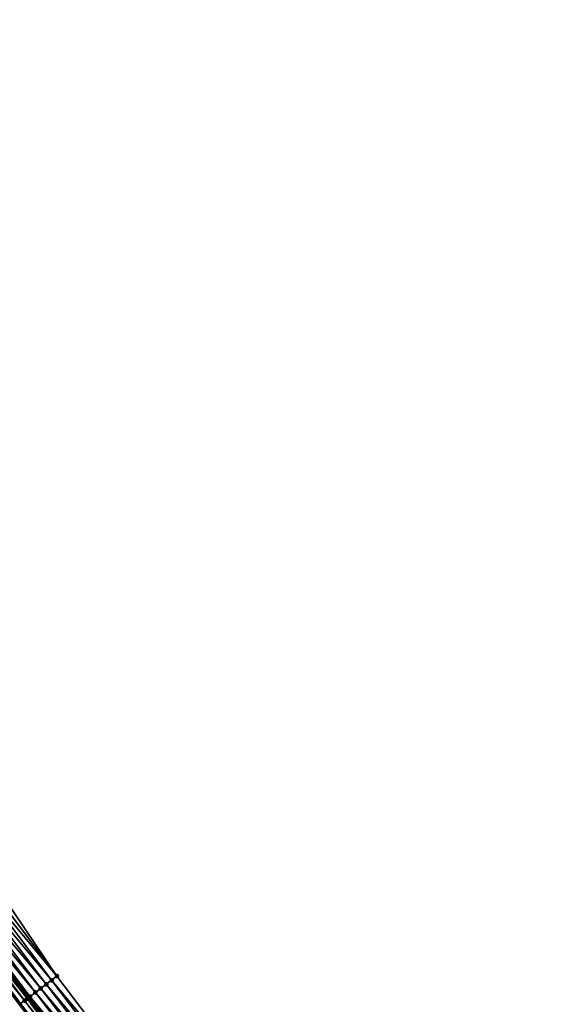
# Model space of a CAD drawing. Header units: feet. Extents: x 2010743 to 2022806, y 818705 to 837694.
# Tile 87 of 256: x 2014444 to 2014522, y 821503 to 821648. Entities that reach past the tile are written whole.
import ezdxf

# ---------------------------------------------------------------- set-up
doc = ezdxf.new("R2010")
doc.units = ezdxf.units.FT
doc.header["$MEASUREMENT"] = 0
doc.layers.add('EP_Travel Lane', color=172, linetype='Continuous', lineweight=53)
doc.layers.add('Road Shots', color=141, linetype='Continuous', lineweight=100)
doc.layers.add('I-77-MM17-21_NB-Surface-Border', color=7, linetype='Continuous')
doc.layers.add('I-77-MM17-21_NB-Surface-TIN', color=7, linetype='Continuous')

msp = doc.modelspace()

# ---------------------------------------------------------------- linework, layer by layer
at = {"layer": 'EP_Travel Lane'}
msp.add_polyline3d([(2014325.72, 821663.95, 269), (2014337.4, 821647.75, 268.8), (2014349.13, 821631.55, 268.63), (2014360.86, 821615.35, 268.42), (2014372.65, 821599.33, 268.22), (2014384.53, 821583.25, 268.01), (2014396.4, 821567.19, 267.79), (2014408.28, 821551.1, 267.58), (2014420.16, 821535.01, 267.37), (2014432.09, 821519.04, 267.17), (2014444.09, 821503.04, 266.96), (2014456.08, 821487.12, 266.75), (2014468.19, 821471.2, 266.56), (2014480.3, 821455.29, 266.36), (2014492.46, 821439.48, 266.15), (2014504.68, 821423.65, 265.93), (2014516.89, 821407.87, 265.74)], dxfattribs=at)
at = {"layer": 'I-77-MM17-21_NB-Surface-Border', "color": 3, "linetype": 'Continuous', "lineweight": -3}
msp.add_polyline3d([(2014342.73, 821651.61, 268.65), (2014354.45, 821635.4, 268.48), (2014366.17, 821619.19, 268.27), (2014377.91, 821603.23, 268.06), (2014389.8, 821587.15, 267.84), (2014402.48, 821571.7, 267.47), (2014414.4, 821555.65, 267.24), (2014426.33, 821539.6, 266.95), (2014438.27, 821523.7, 266.71), (2014449.5, 821507.12, 266.62), (2014461.5, 821491.26, 266.44), (2014473.63, 821475.36, 266.25), (2014484.97, 821458.86, 266.08), (2014497.12, 821443.08, 265.88), (2014509.34, 821427.25, 265.66), (2014521.53, 821411.5, 265.47)], dxfattribs=at)
at = {"layer": 'I-77-MM17-21_NB-Surface-TIN', "color": 128, "linetype": 'Continuous', "lineweight": -3}
for points in [[(2014449.5, 821507.12, 266.62), (2014437.47, 821523.1, 266.79), (2014436.67, 821522.5, 266.86)], [(2014449.5, 821507.12, 266.62), (2014438.27, 821523.7, 266.71), (2014437.47, 821523.1, 266.79)], [(2014447.11, 821505.32, 266.8), (2014435.08, 821521.29, 266.99), (2014434.28, 821520.69, 267.06)], [(2014447.91, 821505.92, 266.73), (2014435.88, 821521.89, 266.93), (2014435.08, 821521.29, 266.99)], [(2014447.11, 821505.32, 266.8), (2014447.91, 821505.92, 266.73), (2014435.08, 821521.29, 266.99)], [(2014448.7, 821506.52, 266.68), (2014436.67, 821522.5, 266.86), (2014435.88, 821521.89, 266.93)], [(2014447.91, 821505.92, 266.73), (2014448.7, 821506.52, 266.68), (2014435.88, 821521.89, 266.93)], [(2014448.7, 821506.52, 266.68), (2014449.5, 821507.12, 266.62), (2014436.67, 821522.5, 266.86)], [(2014445.11, 821503.81, 266.93), (2014433.4, 821520.03, 267.14), (2014432.68, 821519.49, 267.15)], [(2014445.51, 821504.11, 266.92), (2014433.48, 821520.09, 267.13), (2014433.4, 821520.03, 267.14)], [(2014445.11, 821503.81, 266.93), (2014445.32, 821503.97, 266.93), (2014433.4, 821520.03, 267.14)], [(2014445.32, 821503.97, 266.93), (2014445.51, 821504.11, 266.92), (2014433.4, 821520.03, 267.14)], [(2014446.31, 821504.71, 266.86), (2014434.28, 821520.69, 267.06), (2014433.48, 821520.09, 267.13)], [(2014445.51, 821504.11, 266.92), (2014446.31, 821504.71, 266.86), (2014433.48, 821520.09, 267.13)], [(2014446.31, 821504.71, 266.86), (2014447.11, 821505.32, 266.8), (2014434.28, 821520.69, 267.06)], [(2014431.88, 821518.88, 267.18), (2014444.09, 821503.04, 266.96), (2014432.09, 821519.04, 267.17)], [(2014443.91, 821502.91, 266.97), (2014444.09, 821503.04, 266.96), (2014431.88, 821518.88, 267.18)], [(2014444.71, 821503.51, 266.92), (2014432.68, 821519.49, 267.15), (2014432.09, 821519.04, 267.17)], [(2014444.71, 821503.51, 266.92), (2014432.09, 821519.04, 267.17), (2014444.09, 821503.04, 266.96)], [(2014444.71, 821503.51, 266.92), (2014445.11, 821503.81, 266.93), (2014432.68, 821519.49, 267.15)], [(2014461.5, 821491.26, 266.44), (2014449.5, 821507.12, 266.62), (2014448.7, 821506.52, 266.68)], [(2014459.11, 821489.44, 266.59), (2014447.11, 821505.32, 266.8), (2014446.31, 821504.71, 266.86)], [(2014459.91, 821490.04, 266.53), (2014447.91, 821505.92, 266.73), (2014447.11, 821505.32, 266.8)], [(2014459.11, 821489.44, 266.59), (2014459.91, 821490.04, 266.53), (2014447.11, 821505.32, 266.8)], [(2014460.7, 821490.65, 266.48), (2014448.7, 821506.52, 266.68), (2014447.91, 821505.92, 266.73)], [(2014459.91, 821490.04, 266.53), (2014460.7, 821490.65, 266.48), (2014447.91, 821505.92, 266.73)], [(2014460.7, 821490.65, 266.48), (2014461.5, 821491.26, 266.44), (2014448.7, 821506.52, 266.68)], [(2014456.87, 821487.72, 266.73), (2014445.11, 821503.81, 266.93), (2014444.71, 821503.51, 266.92)], [(2014457.52, 821488.22, 266.69), (2014445.32, 821503.97, 266.93), (2014445.11, 821503.81, 266.93)], [(2014456.87, 821487.72, 266.73), (2014457.52, 821488.22, 266.69), (2014445.11, 821503.81, 266.93)], [(2014457.52, 821488.22, 266.69), (2014445.51, 821504.11, 266.92), (2014445.32, 821503.97, 266.93)], [(2014458.32, 821488.83, 266.64), (2014446.31, 821504.71, 266.86), (2014445.51, 821504.11, 266.92)], [(2014457.52, 821488.22, 266.69), (2014458.32, 821488.83, 266.64), (2014445.51, 821504.11, 266.92)], [(2014458.32, 821488.83, 266.64), (2014459.11, 821489.44, 266.59), (2014446.31, 821504.71, 266.86)], [(2014443.91, 821502.91, 266.97), (2014456.08, 821487.12, 266.75), (2014444.09, 821503.04, 266.96)], [(2014456.73, 821487.62, 266.73), (2014444.71, 821503.51, 266.92), (2014444.09, 821503.04, 266.96)], [(2014456.73, 821487.62, 266.73), (2014444.09, 821503.04, 266.96), (2014456.08, 821487.12, 266.75)], [(2014456.73, 821487.62, 266.73), (2014456.87, 821487.72, 266.73), (2014444.71, 821503.51, 266.92)]]:
    msp.add_3dface(points, dxfattribs=at)
at = {"layer": 'Road Shots', "lineweight": 100}
for p in [(2014449.5, 821507.12, 266.62), (2014447.11, 821505.32, 266.8), (2014447.91, 821505.92, 266.73), (2014448.7, 821506.52, 266.68), (2014445.11, 821503.81, 266.93), (2014445.32, 821503.97, 266.93), (2014445.51, 821504.11, 266.92), (2014446.31, 821504.71, 266.86), (2014444.71, 821503.51, 266.92)]:
    msp.add_point(p, dxfattribs=at)

doc.saveas('drawing.dxf')
